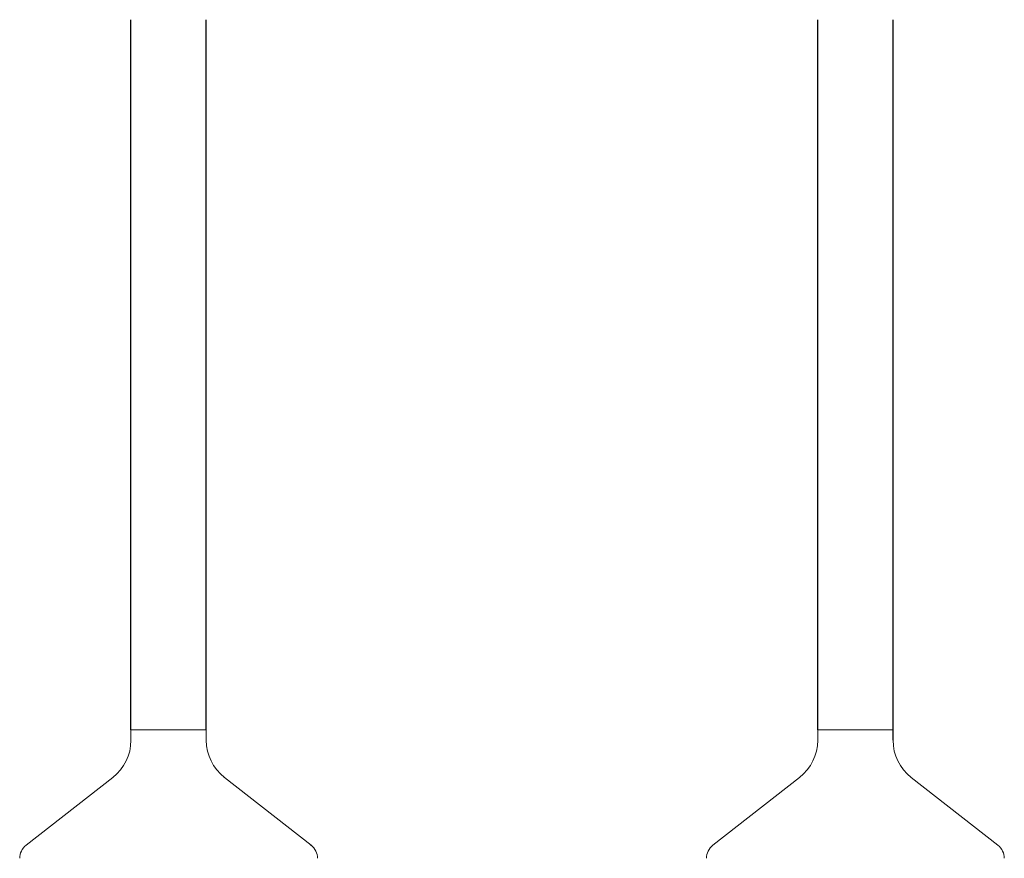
# Model space of a CAD drawing. Header units: millimetres. Extents: x 4085 to 7229, y 5281 to 10698.
# Tile 11 of 11: x 4227 to 7087, y 8263 to 10698. Entities that reach past the tile are written whole.
import ezdxf

# ---------------------------------------------------------------- set-up
doc = ezdxf.new("R2010")
doc.units = ezdxf.units.MM

msp = doc.modelspace()

# ---------------------------------------------------------------- linework, layer by layer
for p, q in [((4550.1, 8635.1), (4550.1, 10697.8)), ((4769.1, 8635.1), (4769.1, 10697.8)), ((6544.9, 8635.1), (6544.9, 10697.8)), ((6763.9, 8605.1), (6763.9, 10697.8))]:
    msp.add_line(p, q)
at = {"color": 7, "linetype": 'Continuous', "lineweight": 15}
for p, q in [((4550.1, 8635.1), (4550.1, 8605.1)), ((4768.2, 8635.1), (4550.1, 8635.1)), ((4769.1, 8635.1), (4768.2, 8635.1)), ((4769.1, 8605.1), (4769.1, 8635.1)), ((6544.9, 8635.1), (6544.9, 8605.1)), ((6763.9, 8635.1), (6544.9, 8635.1)), ((6763.9, 8605.1), (6763.9, 8635.1)), ((4769.1, 8605.1), (4768.2, 8605.1)), ((4497.5, 8497.2), (4245.5, 8300.3)), ((4821.7, 8497.2), (4820.4, 8497.2)), ((5073.6, 8300.3), (4821.7, 8497.2)), ((6492.3, 8497.2), (6240.4, 8300.3)), ((7068.5, 8300.3), (6816.5, 8497.2)), ((5073.6, 8300.3), (5070.4, 8300.3))]:
    msp.add_line(p, q, dxfattribs=at)
for centre, radius, start, end in [((4413.2, 8605.1), 136.9, 308, 360), ((4906, 8605.1), 136.9, 180, 232), ((6408, 8605.1), 136.9, 308, 360), ((6900.8, 8605.1), 136.9, 180, 232), ((4275.1, 8262.5), 48, 128, 180), ((5044.1, 8262.5), 48, 360, 52), ((6269.9, 8262.5), 48, 128, 180), ((7038.9, 8262.5), 48, 360, 52)]:
    msp.add_arc(centre, radius, start, end, dxfattribs=at)

doc.saveas('drawing.dxf')
